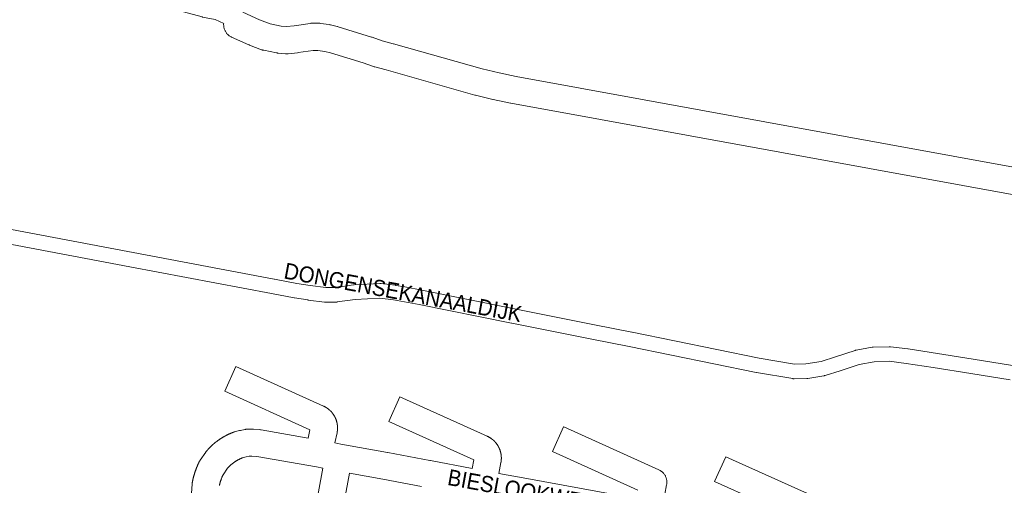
# Model space of a CAD drawing. Header units: metres. Extents: x 123819 to 142731, y 393440 to 405763.
# Tile 225 of 256: x 130323 to 130796, y 399137 to 399361. Entities that reach past the tile are written whole.
import ezdxf
from ezdxf.enums import TextEntityAlignment as Align

# ---------------------------------------------------------------- set-up
doc = ezdxf.new("R2010")
doc.units = ezdxf.units.M
doc.header["$MEASUREMENT"] = 0
for name, color, linetype, lineweight in [('gs-anno-wegen algemeen tekst', 7, 'Continuous', 0), ('gs-knt-fietspaden', 7, 'Continuous', 0), ('gs-knt-paden', 7, 'Continuous', 0), ('gs-knt-wegen algemeen', 7, 'Continuous', 0), ('gs-vlk-plantopografie wegen algemeen', 7, 'Continuous', 0)]:
    doc.layers.add(name, color=color, linetype=linetype, lineweight=lineweight)
doc.styles.add('Style-Arial', font='arial.ttf')

msp = doc.modelspace()

# ---------------------------------------------------------------- linework, layer by layer
at = {"layer": 'gs-knt-fietspaden', "color": 7, "linetype": 'Continuous', "flags": 128}
for points in [[(130257.02, 399271.67), (130445.05, 399236.3)], [(130502.2, 399226.33), (130495.74, 399227.13), (130483.92, 399226.46), (130475.3, 399225.28), (130475.16, 399225.26), (130475.11, 399225.26), (130475.09, 399225.26), (130475.02, 399225.25), (130474.87, 399225.25), (130469.59, 399225.17), (130469.42, 399225.17), (130469.25, 399225.18), (130469.08, 399225.2), (130461.28, 399226.22), (130461.17, 399226.24), (130454.68, 399227.29), (130454.57, 399227.31), (130443.74, 399229.4), (130375.76, 399242.16), (130255.47, 399264.82)], [(130445.05, 399236.3), (130445.07, 399236.3), (130455.86, 399234.21), (130462.24, 399233.18), (130462.24, 399233.18), (130462.25, 399233.18)], [(130462.25, 399233.18), (130469.74, 399232.19), (130474.56, 399232.26), (130483.1, 399233.44), (130483.24, 399233.45), (130483.38, 399233.46), (130495.66, 399234.16), (130495.82, 399234.16), (130495.98, 399234.16), (130496.14, 399234.15), (130496.29, 399234.14), (130503.16, 399233.29), (130503.25, 399233.27), (130503.34, 399233.26), (130503.35, 399233.26), (130503.36, 399233.25), (130507.76, 399232.47), (130515.81, 399231.02), (130515.88, 399231), (130560.39, 399222.03), (130598.84, 399214.34), (130616.77, 399210.85), (130616.81, 399210.85), (130677.77, 399198.37), (130694.85, 399195.47), (130700.3, 399195.56), (130707.56, 399196.75), (130714.53, 399198.95), (130723.92, 399202.05), (130724.07, 399202.1), (130724.23, 399202.14), (130724.39, 399202.17), (130732.01, 399203.56), (130732.14, 399203.58), (130732.18, 399203.59), (130732.27, 399203.6), (130732.36, 399203.6), (130732.4, 399203.61), (130732.53, 399203.61), (130740.29, 399203.83), (130740.42, 399203.83), (130740.47, 399203.83), (130740.55, 399203.83), (130740.64, 399203.83), (130740.68, 399203.82), (130740.81, 399203.81), (130749.25, 399202.79), (130749.38, 399202.77), (130780.49, 399197.86), (130799.41, 399194.87)], [(130514.53, 399224.12), (130502.2, 399226.33)], [(130798.32, 399187.94), (130779.4, 399190.93), (130761.37, 399193.77), (130748.35, 399195.83), (130740.23, 399196.81), (130733, 399196.6), (130725.88, 399195.31), (130716.71, 399192.28), (130716.66, 399192.27), (130709.44, 399189.98), (130709.27, 399189.93), (130709.11, 399189.89), (130708.95, 399189.86), (130701.18, 399188.59), (130701.01, 399188.56), (130700.84, 399188.55), (130700.67, 399188.54), (130694.64, 399188.45), (130694.48, 399188.45), (130694.32, 399188.46), (130694.16, 399188.47), (130694, 399188.5), (130676.53, 399191.46), (130676.42, 399191.48), (130615.41, 399203.97), (130597.48, 399207.46), (130559.01, 399215.15), (130559, 399215.15), (130514.53, 399224.12)]]:
    msp.add_lwpolyline(points, dxfattribs=at)
at = {"layer": 'gs-knt-paden', "color": 7, "linetype": 'Continuous', "flags": 128}
msp.add_lwpolyline([(130420.76, 399358.95), (130416.62, 399360.77), (130410.62, 399361.96), (130410.55, 399361.98), (130410.48, 399362), (130385.31, 399368.8), (130385.28, 399368.8), (130374.25, 399371.96), (130363, 399373.76), (130352.69, 399373.04), (130352.67, 399373.04), (130348.28, 399372.78), (130348.22, 399372.78), (130348.15, 399372.78), (130343.48, 399372.81), (130343.4, 399372.81), (130343.31, 399372.82), (130343.23, 399372.83), (130343.15, 399372.84), (130343.07, 399372.85), (130330.89, 399375.5), (130230.47, 399395.18)], dxfattribs=at)
at = {"layer": 'gs-knt-wegen algemeen', "color": 7, "linetype": 'Continuous', "flags": 128}
for points in [[(130429.9, 399364.24), (130437.93, 399360.63), (130443.05, 399358.67), (130448.35, 399357.61), (130450.86, 399357.39), (130454.66, 399357.81), (130462.24, 399358.93), (130462.55, 399358.96), (130462.87, 399358.99), (130463.19, 399358.99), (130466.33, 399358.99), (130466.64, 399358.99), (130466.95, 399358.97), (130467.26, 399358.93), (130471.45, 399358.33), (130471.73, 399358.28), (130472.01, 399358.22), (130475.25, 399357.47), (130475.47, 399357.41), (130475.68, 399357.35), (130491.76, 399352.39), (130492.02, 399352.31), (130496.85, 399350.59), (130502.17, 399349.18), (130502.28, 399349.15), (130544.81, 399337.09), (130552.93, 399335.14), (130561.11, 399333.38), (130950.11, 399262.68)], [(130947.86, 399249.85), (130558.68, 399320.59), (130558.47, 399320.63), (130550.11, 399322.43), (130549.96, 399322.47), (130541.64, 399324.46), (130541.39, 399324.53), (130498.78, 399336.61), (130493.26, 399338.07), (130493, 399338.15), (130492.75, 399338.23), (130487.79, 399339.99), (130472.07, 399344.84), (130469.32, 399345.48), (130465.87, 399345.97), (130463.66, 399345.97), (130456.44, 399344.91), (130456.21, 399344.88), (130451.64, 399344.37), (130451.39, 399344.35), (130451.13, 399344.34), (130450.87, 399344.34), (130450.61, 399344.34), (130450.35, 399344.36), (130446.84, 399344.67), (130446.6, 399344.7), (130446.36, 399344.73), (130446.13, 399344.77), (130439.95, 399346.02), (130439.69, 399346.08), (130439.43, 399346.15), (130439.17, 399346.23), (130438.92, 399346.32), (130433.11, 399348.53), (130432.94, 399348.6), (130432.76, 399348.68), (130424.56, 399352.36), (130424.28, 399352.5), (130424, 399352.65), (130423.72, 399352.82), (130423.46, 399353), (130423.2, 399353.19), (130422.96, 399353.39), (130422.72, 399353.61), (130422.5, 399353.84), (130422.28, 399354.07), (130422.08, 399354.32), (130421.89, 399354.58), (130421.72, 399354.85), (130421.55, 399355.12), (130421.4, 399355.4), (130421.27, 399355.69), (130421.15, 399355.99), (130421.04, 399356.29), (130420.95, 399356.6), (130420.87, 399356.91), (130420.81, 399357.22), (130420.77, 399357.54), (130420.74, 399357.86), (130420.73, 399358.17), (130420.73, 399358.49), (130420.74, 399358.81), (130420.76, 399358.95)], [(130462.37, 399113.27), (130468.3, 399145.54), (130465.31, 399146.11), (130436.72, 399151.09), (130434.31, 399151.3), (130432.95, 399151.24), (130431.54, 399150.96), (130429.64, 399150.43), (130429.51, 399150.38), (130429.39, 399150.33), (130429.26, 399150.28), (130429.14, 399150.23), (130429.01, 399150.18), (130428.89, 399150.13), (130428.77, 399150.07), (130428.64, 399150.02), (130428.52, 399149.96), (130428.4, 399149.9), (130428.28, 399149.84), (130428.15, 399149.78), (130428.03, 399149.72), (130427.91, 399149.66), (130427.79, 399149.6), (130427.67, 399149.54), (130427.55, 399149.47), (130427.44, 399149.41), (130427.32, 399149.34), (130427.2, 399149.28), (130427.08, 399149.21), (130426.97, 399149.14), (130426.85, 399149.07), (130426.74, 399149), (130426.62, 399148.93), (130426.51, 399148.86), (130426.39, 399148.79), (130426.28, 399148.72), (130426.17, 399148.64), (130426.05, 399148.57), (130425.94, 399148.49), (130425.83, 399148.41), (130425.72, 399148.34), (130425.61, 399148.26), (130425.5, 399148.18), (130425.39, 399148.1), (130425.29, 399148.02), (130425.18, 399147.94), (130425.07, 399147.85), (130424.97, 399147.77), (130424.86, 399147.69), (130424.75, 399147.6), (130424.65, 399147.52), (130424.55, 399147.43), (130424.44, 399147.34), (130424.34, 399147.25), (130424.24, 399147.16), (130424.14, 399147.08), (130424.04, 399146.99), (130423.94, 399146.89), (130423.84, 399146.8), (130423.74, 399146.71), (130423.64, 399146.62), (130423.55, 399146.52), (130423.45, 399146.43), (130423.36, 399146.33), (130423.26, 399146.24), (130423.17, 399146.14), (130423.07, 399146.04), (130422.98, 399145.94), (130422.89, 399145.84), (130422.8, 399145.74), (130422.71, 399145.64), (130422.62, 399145.54), (130420.44, 399142.38), (130420.36, 399142.21), (130420.29, 399142.04), (130420.21, 399141.87), (130420.14, 399141.7), (130420.07, 399141.53), (130420, 399141.36), (130419.93, 399141.18), (130419.86, 399141.01), (130419.79, 399140.84), (130419.73, 399140.66), (130419.66, 399140.49), (130419.6, 399140.32), (130419.53, 399140.14), (130419.47, 399139.97), (130419.41, 399139.79), (130419.35, 399139.61), (130419.29, 399139.44), (130419.24, 399139.26), (130419.18, 399139.08), (130419.13, 399138.91), (130419.07, 399138.73), (130419.02, 399138.55), (130418.97, 399138.37), (130418.92, 399138.19), (130418.87, 399138.01), (130418.82, 399137.83), (130418.78, 399137.65), (130418.73, 399137.47), (130418.69, 399137.29)], [(130515.66, 399136.73), (130497.09, 399140.28), (130481.1, 399143.17), (130476.35, 399117.32)]]:
    msp.add_lwpolyline(points, dxfattribs=at)
for points in [[(130405.37, 399133.52), (130405.59, 399137.91), (130405.6, 399138.16), (130405.63, 399138.4), (130405.66, 399138.64), (130405.71, 399138.87), (130405.74, 399139.03), (130405.77, 399139.18), (130405.8, 399139.34), (130405.84, 399139.49), (130405.87, 399139.65), (130405.91, 399139.8), (130405.94, 399139.95), (130405.98, 399140.11), (130406.01, 399140.26), (130406.05, 399140.41), (130406.09, 399140.57), (130406.12, 399140.72), (130406.16, 399140.87), (130406.2, 399141.03), (130406.24, 399141.18), (130406.28, 399141.33), (130406.32, 399141.48), (130406.36, 399141.63), (130406.41, 399141.79), (130406.45, 399141.94), (130406.49, 399142.09), (130406.54, 399142.24), (130406.58, 399142.39), (130406.63, 399142.54), (130406.67, 399142.7), (130406.72, 399142.85), (130406.76, 399143), (130406.81, 399143.15), (130406.86, 399143.3), (130406.91, 399143.45), (130406.96, 399143.6), (130407.01, 399143.75), (130407.06, 399143.9), (130407.11, 399144.05), (130407.16, 399144.19), (130407.21, 399144.34), (130407.26, 399144.49), (130407.32, 399144.64), (130407.37, 399144.79), (130407.42, 399144.94), (130407.48, 399145.08), (130407.53, 399145.23), (130407.59, 399145.38), (130407.65, 399145.53), (130407.7, 399145.67), (130407.76, 399145.82), (130407.82, 399145.97), (130407.88, 399146.11), (130407.94, 399146.26), (130408, 399146.41), (130408.06, 399146.55), (130408.12, 399146.7), (130408.18, 399146.84), (130408.24, 399146.99), (130408.3, 399147.13), (130408.37, 399147.28), (130408.43, 399147.42), (130408.49, 399147.56), (130408.56, 399147.71), (130408.62, 399147.85), (130408.69, 399148), (130408.76, 399148.14), (130408.82, 399148.28), (130408.89, 399148.42), (130409.01, 399148.65), (130409.13, 399148.88), (130409.27, 399149.1), (130409.41, 399149.32), (130412.1, 399153.22), (130412.23, 399153.4), (130412.36, 399153.57), (130412.5, 399153.74), (130412.58, 399153.84), (130412.66, 399153.93), (130412.74, 399154.03), (130412.82, 399154.12), (130412.9, 399154.21), (130412.99, 399154.3), (130413.07, 399154.4), (130413.15, 399154.49), (130413.24, 399154.58), (130413.32, 399154.67), (130413.4, 399154.76), (130413.49, 399154.85), (130413.57, 399154.94), (130413.66, 399155.03), (130413.74, 399155.12), (130413.83, 399155.21), (130413.92, 399155.3), (130414, 399155.39), (130414.09, 399155.48), (130414.18, 399155.57), (130414.26, 399155.65), (130414.35, 399155.74), (130414.44, 399155.83), (130414.53, 399155.91), (130414.62, 399156), (130414.71, 399156.09), (130414.8, 399156.17), (130414.89, 399156.26), (130414.98, 399156.34), (130415.07, 399156.43), (130415.16, 399156.51), (130415.25, 399156.59), (130415.34, 399156.68), (130415.44, 399156.76), (130415.53, 399156.84), (130415.62, 399156.92), (130415.71, 399157.01), (130415.81, 399157.09), (130415.9, 399157.17), (130416, 399157.25), (130416.09, 399157.33), (130416.19, 399157.41), (130416.28, 399157.49), (130416.38, 399157.57), (130416.47, 399157.65), (130416.57, 399157.73), (130416.66, 399157.8), (130416.76, 399157.88), (130416.86, 399157.96), (130416.96, 399158.04), (130417.05, 399158.11), (130417.15, 399158.19), (130417.25, 399158.26), (130417.35, 399158.34), (130417.45, 399158.41), (130417.55, 399158.49), (130417.64, 399158.56), (130417.74, 399158.64), (130417.84, 399158.71), (130417.94, 399158.78), (130418.05, 399158.85), (130418.15, 399158.93), (130418.25, 399159), (130418.35, 399159.07), (130418.45, 399159.14), (130418.55, 399159.21), (130418.66, 399159.28), (130418.76, 399159.35), (130418.86, 399159.42), (130418.96, 399159.49), (130419.07, 399159.56), (130419.17, 399159.62), (130419.27, 399159.69), (130419.38, 399159.76), (130419.48, 399159.83), (130419.59, 399159.89), (130419.69, 399159.96), (130419.8, 399160.02), (130419.9, 399160.09), (130420.01, 399160.15), (130420.12, 399160.22), (130420.22, 399160.28), (130420.33, 399160.34), (130420.44, 399160.41), (130420.54, 399160.47), (130420.65, 399160.53), (130420.76, 399160.59), (130420.86, 399160.65), (130420.97, 399160.71), (130421.08, 399160.77), (130421.19, 399160.83), (130421.3, 399160.89), (130421.41, 399160.95), (130421.52, 399161.01), (130421.63, 399161.07), (130421.74, 399161.13), (130421.85, 399161.18), (130421.96, 399161.24), (130422.07, 399161.3), (130422.18, 399161.35), (130422.29, 399161.41), (130422.4, 399161.46), (130422.51, 399161.52), (130422.62, 399161.57), (130422.73, 399161.63), (130422.85, 399161.68), (130422.96, 399161.73), (130423.07, 399161.78), (130423.18, 399161.84), (130423.3, 399161.89), (130423.41, 399161.94), (130423.52, 399161.99), (130423.64, 399162.04), (130423.75, 399162.09), (130423.86, 399162.14), (130423.98, 399162.19), (130424.09, 399162.23), (130424.21, 399162.28), (130424.32, 399162.33), (130424.43, 399162.38), (130424.55, 399162.42), (130424.67, 399162.47), (130424.78, 399162.51), (130424.9, 399162.56), (130425.01, 399162.6), (130425.13, 399162.65), (130425.24, 399162.69), (130425.36, 399162.73), (130425.61, 399162.82), (130425.86, 399162.9), (130428.29, 399163.57), (130428.54, 399163.64), (130428.79, 399163.69), (130430.92, 399164.11), (130431.16, 399164.15), (130431.4, 399164.19), (130431.64, 399164.21), (130431.64, 399164.21), (130431.64, 399164.21), (130431.88, 399164.23), (130434.16, 399164.33), (130434.44, 399164.33), (130434.73, 399164.33), (130435.02, 399164.31), (130438.13, 399164.04), (130438.41, 399164.01), (130438.68, 399163.96), (130461.37, 399160.01), (130462.18, 399163.97), (130421.28, 399182.43, -0.384254), (130421.27, 399182.45), (130426.62, 399194.3, -0.366691), (130426.63, 399194.3), (130468.64, 399175.34), (130468.75, 399175.28), (130468.86, 399175.23), (130468.97, 399175.18), (130469.07, 399175.13), (130469.18, 399175.07), (130469.29, 399175.01), (130469.4, 399174.96), (130469.5, 399174.9), (130469.61, 399174.84), (130469.71, 399174.78), (130469.82, 399174.72), (130469.92, 399174.65), (130470.03, 399174.59), (130470.13, 399174.53), (130470.23, 399174.46), (130470.33, 399174.39), (130470.43, 399174.32), (130470.53, 399174.25), (130470.63, 399174.18), (130470.73, 399174.11), (130470.82, 399174.04), (130470.92, 399173.97), (130471.02, 399173.89), (130471.11, 399173.82), (130471.2, 399173.74), (130471.3, 399173.66), (130471.39, 399173.58), (130471.48, 399173.51), (130471.57, 399173.42), (130471.66, 399173.34), (130471.75, 399173.26), (130471.84, 399173.18), (130471.93, 399173.09), (130472.01, 399173.01), (130472.1, 399172.92), (130472.18, 399172.84), (130472.27, 399172.75), (130472.35, 399172.66), (130472.43, 399172.57), (130472.51, 399172.48), (130472.59, 399172.39), (130472.67, 399172.3), (130472.75, 399172.2), (130472.83, 399172.11), (130472.9, 399172.02), (130472.98, 399171.92), (130473.05, 399171.82), (130473.13, 399171.73), (130473.2, 399171.63), (130473.27, 399171.53), (130473.34, 399171.43), (130473.41, 399171.33), (130473.48, 399171.23), (130473.54, 399171.13), (130473.61, 399171.03), (130473.67, 399170.93), (130473.74, 399170.82), (130473.8, 399170.72), (130473.86, 399170.61), (130473.92, 399170.51), (130473.98, 399170.4), (130474.04, 399170.3), (130474.09, 399170.19), (130474.15, 399170.08), (130474.2, 399169.97), (130474.26, 399169.87), (130474.31, 399169.76), (130474.36, 399169.65), (130474.41, 399169.54), (130474.46, 399169.42), (130474.51, 399169.31), (130474.55, 399169.2), (130474.6, 399169.09), (130474.64, 399168.98), (130474.69, 399168.86), (130474.73, 399168.75), (130474.77, 399168.63), (130474.81, 399168.52), (130474.85, 399168.4), (130474.88, 399168.29), (130474.92, 399168.17), (130474.95, 399168.06), (130474.99, 399167.94), (130475.02, 399167.82), (130475.05, 399167.71), (130475.08, 399167.59), (130475.11, 399167.47), (130475.13, 399167.35), (130475.16, 399167.23), (130475.18, 399167.11), (130475.21, 399167), (130475.23, 399166.88), (130475.25, 399166.76), (130475.27, 399166.64), (130475.29, 399166.52), (130475.31, 399166.4), (130475.32, 399166.28), (130475.34, 399166.16), (130475.35, 399166.04), (130475.36, 399165.92), (130475.37, 399165.79), (130475.38, 399165.67), (130475.39, 399165.55), (130475.4, 399165.43), (130475.4, 399165.31), (130475.41, 399165.19), (130475.41, 399165.07), (130475.41, 399164.95), (130475.41, 399164.83), (130475.41, 399164.7), (130475.41, 399164.58), (130475.4, 399164.46), (130475.4, 399164.34), (130475.39, 399164.22), (130475.39, 399164.1), (130475.38, 399163.98), (130475.37, 399163.86), (130475.36, 399163.74), (130475.34, 399163.61), (130475.33, 399163.5), (130475.32, 399163.37), (130475.3, 399163.25), (130475.28, 399163.13), (130475.26, 399163.01), (130475.24, 399162.89), (130475.22, 399162.78), (130475.2, 399162.66), (130475.18, 399162.54), (130475.18, 399162.54), (130475.18, 399162.53)], [(130475.18, 399162.53), (130474.18, 399157.67), (130477.06, 399157.13), (130499.43, 399153.09), (130499.5, 399153.07), (130519.71, 399149.22), (130520.02, 399149.17), (130540.08, 399145.4), (130540.84, 399149.48), (130499.96, 399167.92, -0.384263), (130499.96, 399167.93), (130505.3, 399179.78, -0.366717), (130505.32, 399179.79), (130547.28, 399160.86), (130547.39, 399160.81), (130547.49, 399160.76), (130547.6, 399160.71), (130547.71, 399160.66), (130547.82, 399160.6), (130547.92, 399160.55), (130548.03, 399160.49), (130548.13, 399160.43), (130548.24, 399160.37), (130548.34, 399160.31), (130548.44, 399160.25), (130548.55, 399160.19), (130548.65, 399160.13), (130548.75, 399160.06), (130548.85, 399160), (130548.95, 399159.93), (130549.05, 399159.87), (130549.15, 399159.8), (130549.24, 399159.73), (130549.34, 399159.66), (130549.44, 399159.59), (130549.53, 399159.51), (130549.63, 399159.44), (130549.72, 399159.37), (130549.82, 399159.29), (130549.91, 399159.22), (130550, 399159.14), (130550.09, 399159.06), (130550.18, 399158.98), (130550.27, 399158.9), (130550.36, 399158.82), (130550.44, 399158.74), (130550.53, 399158.66), (130550.62, 399158.57), (130550.7, 399158.49), (130550.79, 399158.4), (130550.87, 399158.32), (130550.95, 399158.23), (130551.03, 399158.14), (130551.11, 399158.05), (130551.19, 399157.96), (130551.27, 399157.87), (130551.35, 399157.78), (130551.43, 399157.69), (130551.5, 399157.6), (130551.58, 399157.5), (130551.65, 399157.41), (130551.72, 399157.31), (130551.79, 399157.22), (130551.86, 399157.12), (130551.93, 399157.02), (130552, 399156.93), (130552.07, 399156.83), (130552.14, 399156.73), (130552.2, 399156.63), (130552.27, 399156.53), (130552.33, 399156.43), (130552.39, 399156.32), (130552.46, 399156.22), (130552.51, 399156.12), (130552.57, 399156.01), (130552.63, 399155.91), (130552.69, 399155.8), (130552.75, 399155.7), (130552.8, 399155.59), (130552.85, 399155.48), (130552.91, 399155.38), (130552.96, 399155.27), (130553.01, 399155.16), (130553.06, 399155.05), (130553.11, 399154.94), (130553.15, 399154.83), (130553.2, 399154.72), (130553.24, 399154.61), (130553.29, 399154.5), (130553.33, 399154.39), (130553.37, 399154.27), (130553.41, 399154.16), (130553.45, 399154.05), (130553.49, 399153.93), (130553.52, 399153.82), (130553.56, 399153.7), (130553.59, 399153.59), (130553.63, 399153.47), (130553.66, 399153.36), (130553.69, 399153.24), (130553.72, 399153.13), (130553.75, 399153.01), (130553.77, 399152.89), (130553.8, 399152.78), (130553.82, 399152.66), (130553.85, 399152.54), (130553.87, 399152.42), (130553.89, 399152.31), (130553.91, 399152.19), (130553.93, 399152.07), (130553.94, 399151.95), (130553.96, 399151.83), (130553.97, 399151.71), (130553.99, 399151.6), (130554, 399151.48), (130554.01, 399151.36), (130554.02, 399151.24), (130554.03, 399151.12), (130554.03, 399151), (130554.04, 399150.88), (130554.05, 399150.76), (130554.05, 399150.64), (130554.05, 399150.52), (130554.05, 399150.4), (130554.05, 399150.28), (130554.05, 399150.16), (130554.05, 399150.04), (130554.04, 399149.92), (130554.04, 399149.8), (130554.03, 399149.68), (130554.02, 399149.56), (130554.01, 399149.44), (130554, 399149.32), (130553.99, 399149.2), (130553.98, 399149.09), (130553.97, 399148.97), (130553.95, 399148.85), (130553.93, 399148.73), (130553.92, 399148.61), (130553.9, 399148.49), (130553.88, 399148.37), (130553.86, 399148.26), (130552.88, 399143.02), (130566.23, 399140.55), (130609.06, 399132.77)], [(130619.64, 399135.01), (130578.63, 399153.5, -0.384268), (130578.62, 399153.51), (130583.97, 399165.36, -0.366726), (130583.98, 399165.37), (130629.68, 399144.76), (130629.96, 399144.63), (130630.24, 399144.48), (130630.5, 399144.32), (130630.76, 399144.15), (130631.01, 399143.96), (130631.25, 399143.76), (130631.48, 399143.56), (130631.7, 399143.34), (130631.91, 399143.11), (130632.11, 399142.87), (130632.3, 399142.62), (130632.47, 399142.36), (130632.64, 399142.1), (130632.79, 399141.82), (130632.92, 399141.54), (130633.05, 399141.26), (130633.16, 399140.97), (130633.25, 399140.67), (130633.33, 399140.37), (130633.4, 399140.07), (130633.45, 399139.76), (130633.49, 399139.45), (130633.51, 399139.14), (130633.52, 399138.83), (130633.51, 399138.52), (130633.49, 399138.21), (130633.45, 399137.9), (130633.4, 399137.59), (130631.66, 399128.6)], [(130697.74, 399120.6), (130656.42, 399139.19, -0.384285), (130656.42, 399139.2), (130661.75, 399151.06, -0.366774), (130661.77, 399151.06), (130704.18, 399131.98)]]:
    msp.add_lwpolyline(points, format="xyb", dxfattribs=at)
at = {"layer": 'gs-vlk-plantopografie wegen algemeen', "color": 7, "linetype": 'Continuous', "flags": 128}
for points in [[(130502.2, 399226.33), (130495.74, 399227.13), (130483.92, 399226.46), (130475.3, 399225.28), (130475.16, 399225.26), (130475.11, 399225.26), (130475.09, 399225.26), (130475.02, 399225.25), (130474.87, 399225.25), (130469.59, 399225.17), (130469.42, 399225.17), (130469.25, 399225.18), (130469.08, 399225.2), (130461.28, 399226.22), (130461.17, 399226.24), (130454.68, 399227.29), (130454.57, 399227.31), (130443.74, 399229.4), (130375.76, 399242.16), (130255.47, 399264.82)], [(130445.05, 399236.3), (130445.07, 399236.3), (130455.86, 399234.21), (130462.24, 399233.18), (130462.24, 399233.18), (130462.25, 399233.18)], [(130462.25, 399233.18), (130469.74, 399232.19), (130474.56, 399232.26), (130483.1, 399233.44), (130483.24, 399233.45), (130483.38, 399233.46), (130495.66, 399234.16), (130495.82, 399234.16), (130495.98, 399234.16), (130496.14, 399234.15), (130496.29, 399234.14), (130503.16, 399233.29), (130503.25, 399233.27), (130503.34, 399233.26), (130503.35, 399233.26), (130503.36, 399233.25), (130507.76, 399232.47), (130515.81, 399231.02), (130515.88, 399231), (130560.39, 399222.03), (130598.84, 399214.34), (130616.77, 399210.85), (130616.81, 399210.85), (130677.77, 399198.37), (130694.85, 399195.47), (130700.3, 399195.56), (130707.56, 399196.75), (130714.53, 399198.95), (130723.92, 399202.05), (130724.07, 399202.1), (130724.23, 399202.14), (130724.39, 399202.17), (130732.01, 399203.56), (130732.14, 399203.58), (130732.18, 399203.59), (130732.27, 399203.6), (130732.36, 399203.6), (130732.4, 399203.61), (130732.53, 399203.61), (130740.29, 399203.83), (130740.42, 399203.83), (130740.47, 399203.83), (130740.55, 399203.83), (130740.64, 399203.83), (130740.68, 399203.82), (130740.81, 399203.81), (130749.25, 399202.79), (130749.38, 399202.77), (130780.49, 399197.86), (130799.41, 399194.87)], [(130798.32, 399187.94), (130779.4, 399190.93), (130761.37, 399193.77), (130748.35, 399195.83), (130740.23, 399196.81), (130733, 399196.6), (130725.88, 399195.31), (130716.71, 399192.28), (130716.66, 399192.27), (130709.44, 399189.98), (130709.27, 399189.93), (130709.11, 399189.89), (130708.95, 399189.86), (130701.18, 399188.59), (130701.01, 399188.56), (130700.84, 399188.55), (130700.67, 399188.54), (130694.64, 399188.45), (130694.48, 399188.45), (130694.32, 399188.46), (130694.16, 399188.47), (130694, 399188.5), (130676.53, 399191.46), (130676.42, 399191.48), (130615.41, 399203.97), (130597.48, 399207.46), (130559.01, 399215.15), (130559, 399215.15), (130514.53, 399224.12)]]:
    msp.add_lwpolyline(points, dxfattribs=at)

# ---------------------------------------------------------------- texts
at = {"layer": 'gs-anno-wegen algemeen tekst', "color": 7, "style": 'Style-Arial', "width": 0.909091}
for s, rotation, p in [('DONGENSEKANAALDIJK', 349.5064, (130506.84, 399229.88)), ('BIESLOOKWEG', 349.6767, (130564.29, 399134.84))]:
    msp.add_text(s, height=7.7, rotation=rotation, dxfattribs=at).set_placement(p, align=Align.MIDDLE_CENTER)

doc.saveas('drawing.dxf')
